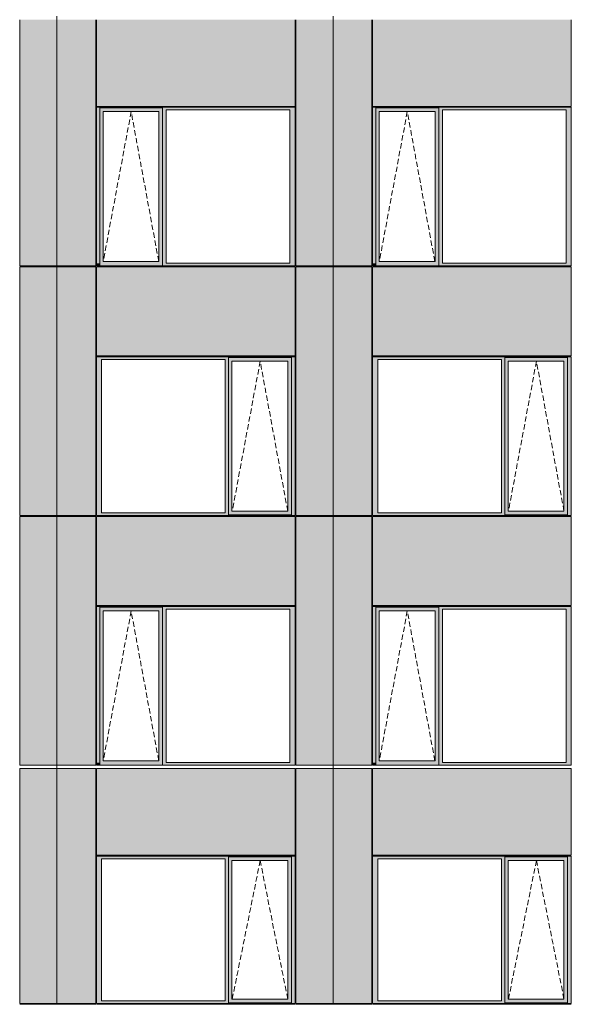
# Model space of a CAD drawing. Header units: millimetres. Extents: x 374857 to 755273, y -2664 to 302042.
# Tile 39 of 48: x 407221 to 414511, y 73939 to 86954. Entities that reach past the tile are written whole.
import ezdxf

# ---------------------------------------------------------------- set-up
doc = ezdxf.new("R2010")
doc.units = ezdxf.units.MM
doc.header["$MEASUREMENT"] = 0
doc.linetypes.add('OO_EOIAAY', pattern=[105.833361, 70.555568, -35.277793])
for name, color, linetype, lineweight in [('0_Ном._пера__1', 7, 'Continuous', 0), ('0_Ном._пера__120', 7, 'Continuous', 0), ('_0 фасадные панели-1_Ном._пера__1', 7, 'Continuous', 0), ('АР-Стены_внешние_.АР_Ном._пера__1', 7, 'Continuous', 0)]:
    doc.layers.add(name, color=color, linetype=linetype, lineweight=lineweight)
doc.layers.add('АР-Стены_внешние_.АР_Ном._пера__214', color=7, linetype='Continuous', lineweight=0, true_color=0xe2eaf1)

msp = doc.modelspace()

# ---------------------------------------------------------------- hatches: boundary and pattern name
at = {"layer": '0_Ном._пера__1', "linetype": 'Continuous', "lineweight": 0, "true_color": 0x000000}
for points in [[(410860.14, 85798.425), (408235.81, 85798.425), (408235.81, 85763.425), (408278.566, 85763.425), (408278.566, 85788.425), (409110.297, 85788.425), (409110.297, 85763.425), (409158.533, 85763.425), (410790.929, 85763.425), (410860.14, 85763.425)], [(408278.566, 85788.425), (408278.566, 85738.425), (408324.259, 85738.425), (409060.861, 85738.425), (409110.297, 85738.425), (409110.297, 85788.425)], [(414510.711, 85798.425), (411884.805, 85798.425), (411884.805, 85763.425), (411927.561, 85763.425), (411927.561, 85788.425), (412759.293, 85788.425), (412759.293, 85763.425), (412807.529, 85763.425), (414441.5, 85763.425), (414510.711, 85763.425)], [(411927.561, 85788.425), (411927.561, 85738.425), (411973.255, 85738.425), (412709.856, 85738.425), (412759.293, 85738.425), (412759.293, 85788.425)], [(408278.566, 83733.425), (408278.566, 85763.425), (408235.81, 85763.425), (408235.81, 83733.425)], [(408278.566, 85738.425), (408278.566, 83758.425), (408324.259, 83758.425), (408324.259, 85738.425)], [(409110.297, 85738.425), (409061.61, 85738.425), (409061.61, 83758.425), (409110.297, 83758.425)], [(409110.297, 85763.425), (409110.297, 83733.425), (409158.533, 83733.425), (409158.533, 85763.425)], [(410790.929, 83733.425), (410860.14, 83733.425), (410860.14, 85763.425), (410790.929, 85763.425)], [(411927.561, 83733.425), (411927.561, 85763.425), (411884.805, 85763.425), (411884.805, 83733.425)], [(411927.561, 85738.425), (411927.561, 83758.425), (411973.255, 83758.425), (411973.255, 85738.425)], [(412759.293, 85738.425), (412710.605, 85738.425), (412710.605, 83758.425), (412759.293, 83758.425)], [(412759.293, 85763.425), (412759.293, 83733.425), (412807.529, 83733.425), (412807.529, 85763.425)], [(414441.5, 83733.425), (414510.711, 83733.425), (414510.711, 85763.425), (414441.5, 85763.425)], [(408235.81, 83733.425), (408235.81, 83698.425), (408244.261, 83698.425), (408278.566, 83698.425), (408278.566, 83733.425)], [(408278.566, 83758.425), (408278.566, 83698.425), (409110.297, 83698.425), (409110.297, 83758.425), (409060.861, 83758.425), (408324.259, 83758.425)], [(409110.297, 83733.425), (409110.297, 83698.425), (410850.265, 83698.425), (410860.14, 83698.425), (410860.14, 83733.425), (410790.929, 83733.425), (409158.533, 83733.425)], [(411884.805, 83733.425), (411884.805, 83698.425), (411893.256, 83698.425), (411927.561, 83698.425), (411927.561, 83733.425)], [(411927.561, 83758.425), (411927.561, 83698.425), (412759.293, 83698.425), (412759.293, 83758.425), (412709.856, 83758.425), (411973.255, 83758.425)], [(412759.293, 83733.425), (412759.293, 83698.425), (414500.836, 83698.425), (414510.711, 83698.425), (414510.711, 83733.425), (414441.5, 83733.425), (412807.529, 83733.425)], [(408235.81, 82463.425), (408303.284, 82463.425), (409935.68, 82463.425), (409980.173, 82463.425), (409980.173, 82488.425), (410811.904, 82488.425), (410811.904, 82463.425), (410860.14, 82463.425), (410860.14, 82498.425), (408235.81, 82498.425)], [(408303.284, 80433.425), (408303.284, 82463.425), (408235.81, 82463.425), (408235.81, 80433.425)], [(409980.173, 82463.425), (409935.68, 82463.425), (409935.68, 80433.425), (409980.173, 80433.425)], [(409980.173, 82488.425), (409980.173, 82438.425), (410025.866, 82438.425), (410762.468, 82438.425), (410811.904, 82438.425), (410811.904, 82488.425)], [(409980.173, 82438.425), (409980.173, 80458.425), (410025.866, 80458.425), (410025.866, 82438.425)], [(410811.904, 82438.425), (410763.217, 82438.425), (410763.217, 80458.425), (410811.904, 80458.425)], [(410811.904, 80433.425), (410860.14, 80433.425), (410860.14, 82463.425), (410811.904, 82463.425)], [(411884.805, 82463.425), (411952.28, 82463.425), (413586.251, 82463.425), (413630.744, 82463.425), (413630.744, 82488.425), (414462.475, 82488.425), (414462.475, 82463.425), (414510.711, 82463.425), (414510.711, 82498.425), (411884.805, 82498.425)], [(411952.28, 80433.425), (411952.28, 82463.425), (411884.805, 82463.425), (411884.805, 80433.425)], [(413630.744, 82463.425), (413586.251, 82463.425), (413586.251, 80433.425), (413630.744, 80433.425)], [(413630.744, 82488.425), (413630.744, 82438.425), (413676.437, 82438.425), (414413.039, 82438.425), (414462.475, 82438.425), (414462.475, 82488.425)], [(413630.744, 82438.425), (413630.744, 80458.425), (413676.437, 80458.425), (413676.437, 82438.425)], [(414462.475, 82438.425), (414413.787, 82438.425), (414413.787, 80458.425), (414462.475, 80458.425)], [(414462.475, 80433.425), (414510.711, 80433.425), (414510.711, 82463.425), (414462.475, 82463.425)], [(409980.173, 80458.425), (409980.173, 80408.425), (410811.904, 80408.425), (410811.904, 80458.425), (410762.468, 80458.425), (410025.866, 80458.425)], [(413630.744, 80458.425), (413630.744, 80408.425), (414462.475, 80408.425), (414462.475, 80458.425), (414413.039, 80458.425), (413676.437, 80458.425)], [(408303.284, 80433.425), (408235.81, 80433.425), (408235.81, 80398.425), (410860.14, 80398.425), (410860.14, 80433.425), (410811.904, 80433.425), (410811.904, 80408.425), (409980.173, 80408.425), (409980.173, 80433.425), (409935.68, 80433.425)], [(411952.28, 80433.425), (411884.805, 80433.425), (411884.805, 80398.425), (414510.711, 80398.425), (414510.711, 80433.425), (414462.475, 80433.425), (414462.475, 80408.425), (413630.744, 80408.425), (413630.744, 80433.425), (413586.251, 80433.425)], [(410860.14, 79198.425), (408235.81, 79198.425), (408235.81, 79163.425), (408278.566, 79163.425), (408278.566, 79188.425), (409110.297, 79188.425), (409110.297, 79163.425), (409158.533, 79163.425), (410790.929, 79163.425), (410860.14, 79163.425)], [(408278.566, 77133.704), (408278.566, 79163.425), (408235.81, 79163.425), (408235.81, 77133.704)], [(408278.566, 79188.425), (408278.566, 79138.425), (408324.259, 79138.425), (409060.861, 79138.425), (409110.297, 79138.425), (409110.297, 79188.425)], [(408278.566, 79138.425), (408278.566, 77158.704), (408324.259, 77158.704), (408324.259, 79138.425)], [(409110.297, 79138.425), (409061.61, 79138.425), (409061.61, 77158.704), (409110.297, 77158.704)], [(409110.297, 79163.425), (409110.297, 77133.704), (409158.533, 77133.704), (409158.533, 79163.425)], [(410790.929, 77133.704), (410860.14, 77133.704), (410860.14, 79163.425), (410790.929, 79163.425)], [(414510.711, 79198.425), (411884.805, 79198.425), (411884.805, 79163.425), (411927.561, 79163.425), (411927.561, 79188.425), (412759.293, 79188.425), (412759.293, 79163.425), (412807.529, 79163.425), (414441.5, 79163.425), (414510.711, 79163.425)], [(411927.561, 77133.704), (411927.561, 79163.425), (411884.805, 79163.425), (411884.805, 77133.704)], [(411927.561, 79188.425), (411927.561, 79138.425), (411973.255, 79138.425), (412709.856, 79138.425), (412759.293, 79138.425), (412759.293, 79188.425)], [(411927.561, 79138.425), (411927.561, 77158.704), (411973.255, 77158.704), (411973.255, 79138.425)], [(412759.293, 79138.425), (412710.605, 79138.425), (412710.605, 77158.704), (412759.293, 77158.704)], [(412759.293, 79163.425), (412759.293, 77133.704), (412807.529, 77133.704), (412807.529, 79163.425)], [(414441.5, 77133.704), (414510.711, 77133.704), (414510.711, 79163.425), (414441.5, 79163.425)], [(408235.81, 77133.704), (408235.81, 77098.704), (408244.261, 77098.704), (408278.566, 77098.704), (408278.566, 77133.704)], [(408278.566, 77158.704), (408278.566, 77098.704), (409110.297, 77098.704), (409110.297, 77158.704), (409060.861, 77158.704), (408324.259, 77158.704)], [(409110.297, 77133.704), (409110.297, 77098.704), (410850.265, 77098.704), (410860.14, 77098.704), (410860.14, 77133.704), (410790.929, 77133.704), (409158.533, 77133.704)], [(411884.805, 77133.704), (411884.805, 77098.704), (411893.256, 77098.704), (411927.561, 77098.704), (411927.561, 77133.704)], [(411927.561, 77158.704), (411927.561, 77098.704), (412759.293, 77098.704), (412759.293, 77158.704), (412709.856, 77158.704), (411973.255, 77158.704)], [(412759.293, 77133.704), (412759.293, 77098.704), (414500.836, 77098.704), (414510.711, 77098.704), (414510.711, 77133.704), (414441.5, 77133.704), (412807.529, 77133.704)], [(408235.81, 75863.697), (408303.284, 75863.697), (409935.68, 75863.697), (409980.173, 75863.697), (409980.173, 75888.697), (410811.904, 75888.697), (410811.904, 75863.697), (410860.14, 75863.697), (410860.14, 75898.697), (408235.81, 75898.697)], [(409980.173, 75888.697), (409980.173, 75838.697), (410025.866, 75838.697), (410762.468, 75838.697), (410811.904, 75838.697), (410811.904, 75888.697)], [(411884.805, 75863.697), (411952.28, 75863.697), (413586.251, 75863.697), (413630.744, 75863.697), (413630.744, 75888.697), (414462.475, 75888.697), (414462.475, 75863.697), (414510.711, 75863.697), (414510.711, 75898.697), (411884.805, 75898.697)], [(413630.744, 75888.697), (413630.744, 75838.697), (413676.437, 75838.697), (414413.039, 75838.697), (414462.475, 75838.697), (414462.475, 75888.697)], [(408303.284, 73983.697), (408303.284, 75863.697), (408235.81, 75863.697), (408235.81, 73983.697)], [(409980.173, 75863.697), (409935.68, 75863.697), (409935.68, 73983.697), (409980.173, 73983.697)], [(409980.173, 75838.697), (409980.173, 74008.697), (410025.866, 74008.697), (410025.866, 75838.697)], [(410811.904, 75838.697), (410763.217, 75838.697), (410763.217, 74008.697), (410811.904, 74008.697)], [(410811.904, 73983.697), (410860.14, 73983.697), (410860.14, 75863.697), (410811.904, 75863.697)], [(411952.28, 73983.697), (411952.28, 75863.697), (411884.805, 75863.697), (411884.805, 73983.697)], [(413630.744, 75863.697), (413586.251, 75863.697), (413586.251, 73983.697), (413630.744, 73983.697)], [(413630.744, 75838.697), (413630.744, 74008.697), (413676.437, 74008.697), (413676.437, 75838.697)], [(414462.475, 75838.697), (414413.787, 75838.697), (414413.787, 74008.697), (414462.475, 74008.697)], [(414462.475, 73983.697), (414510.711, 73983.697), (414510.711, 75863.697), (414462.475, 75863.697)], [(408303.284, 73983.697), (408235.81, 73983.697), (408235.81, 73948.697), (410860.14, 73948.697), (410860.14, 73983.697), (410811.904, 73983.697), (410811.904, 73958.697), (409980.173, 73958.697), (409980.173, 73983.697), (409935.68, 73983.697)], [(409980.173, 74008.697), (409980.173, 73958.697), (410811.904, 73958.697), (410811.904, 74008.697), (410762.468, 74008.697), (410025.866, 74008.697)], [(411952.28, 73983.697), (411884.805, 73983.697), (411884.805, 73948.697), (414510.711, 73948.697), (414510.711, 73983.697), (414462.475, 73983.697), (414462.475, 73958.697), (413630.744, 73958.697), (413630.744, 73983.697), (413586.251, 73983.697)], [(413630.744, 74008.697), (413630.744, 73958.697), (414462.475, 73958.697), (414462.475, 74008.697), (414413.039, 74008.697), (413676.437, 74008.697)]]:
    msp.add_hatch(color=18, dxfattribs=at).paths.add_polyline_path(points)
at = {"layer": 'АР-Стены_внешние_.АР_Ном._пера__214', "linetype": 'Continuous', "lineweight": 0, "true_color": 0xe5e8eb}
for points in [[(407221.144, 86953.676), (407221.144, 83698.425), (407712.894, 83698.425), (407712.894, 86953.676)], [(407712.895, 86953.676), (407712.895, 83698.425), (408225.81, 83698.425), (408225.81, 86953.676)], [(410860.139, 86953.752), (408235.81, 86953.752), (408235.81, 85808.425), (410860.139, 85808.425)], [(410870.14, 86953.676), (410870.14, 83698.425), (411361.89, 83698.425), (411361.89, 86953.676)], [(411361.89, 86953.676), (411361.89, 83698.425), (411874.805, 83698.425), (411874.805, 86953.676)], [(414510.71, 86953.752), (411884.805, 86953.752), (411884.805, 85808.425), (414510.71, 85808.425)], [(407221.144, 83688.425), (407221.144, 80398.425), (407712.894, 80398.425), (407712.894, 83688.425)], [(407712.895, 83688.425), (407712.895, 80398.425), (408225.814, 80398.425), (408225.814, 83688.425)], [(408235.81, 82508.425), (410860.139, 82508.425), (410860.139, 83688.425), (408235.81, 83688.425)], [(410870.14, 83688.425), (410870.14, 80398.425), (411361.89, 80398.425), (411361.89, 83688.425)], [(411361.89, 83688.425), (411361.89, 80398.425), (411874.809, 80398.425), (411874.809, 83688.425)], [(411884.805, 82508.425), (414510.71, 82508.425), (414510.71, 83688.425), (411884.805, 83688.425)], [(407221.144, 80388.348), (407221.144, 77098.704), (407712.894, 77098.704), (407712.894, 80388.348)], [(407712.895, 80388.348), (407712.895, 77098.704), (408225.81, 77098.704), (408225.81, 80388.348)], [(410860.139, 80388.425), (408235.81, 80388.425), (408235.81, 79208.425), (410860.139, 79208.425)], [(410870.14, 80388.348), (410870.14, 77098.704), (411361.89, 77098.704), (411361.89, 80388.348)], [(411361.89, 80388.348), (411361.89, 77098.704), (411874.805, 77098.704), (411874.805, 80388.348)], [(414510.71, 80388.425), (411884.805, 80388.425), (411884.805, 79208.425), (414510.71, 79208.425)], [(407221.144, 77053.704), (407221.144, 73948.697), (407712.894, 73948.697), (407712.894, 77053.704)], [(407712.895, 77053.704), (407712.895, 73948.697), (408225.814, 73948.697), (408225.814, 77053.704)], [(408235.81, 75908.697), (410860.139, 75908.697), (410860.139, 77053.704), (408235.81, 77053.704)], [(410870.14, 77053.704), (410870.14, 73948.697), (411361.89, 73948.697), (411361.89, 77053.704)], [(411361.89, 77053.704), (411361.89, 73948.697), (411874.809, 73948.697), (411874.809, 77053.704)], [(411884.805, 75908.697), (414510.71, 75908.697), (414510.71, 77053.704), (411884.805, 77053.704)]]:
    msp.add_hatch(color=254, dxfattribs=at).paths.add_polyline_path(points)

# ---------------------------------------------------------------- linework, layer by layer
at = {"layer": '0_Ном._пера__120', "color": 7, "linetype": 'OO_EOIAAY', "lineweight": 0}
for p, q in [((408694.029, 85738.425), (408325.008, 83758.425)), ((409058.253, 83758.425), (408694.029, 85738.425)), ((412343.024, 85738.425), (411974.003, 83758.425)), ((412707.248, 83758.425), (412343.024, 85738.425)), ((410398.993, 82438.425), (410029.972, 80458.425)), ((410763.217, 80458.425), (410398.993, 82438.425)), ((414049.563, 82438.425), (413680.543, 80458.425)), ((414413.787, 80458.425), (414049.563, 82438.425)), ((408694.029, 79138.425), (408325.008, 77158.704)), ((409058.253, 77158.704), (408694.029, 79138.425)), ((412343.024, 79138.425), (411974.003, 77158.704)), ((412707.248, 77158.704), (412343.024, 79138.425)), ((410398.993, 75838.697), (410029.972, 74008.697)), ((410763.217, 74008.697), (410398.993, 75838.697)), ((414049.563, 75838.697), (413680.543, 74008.697)), ((414413.787, 74008.697), (414049.563, 75838.697))]:
    msp.add_line(p, q, dxfattribs=at)
at = {"layer": '_0 фасадные панели-1_Ном._пера__1', "color": 7, "linetype": 'Continuous', "lineweight": 0}
for p, q in [((407712.894, 83698.425), (407712.894, 86953.676)), ((407712.894, 86953.676), (407712.894, 83698.425)), ((408235.81, 85808.425), (408235.81, 86953.752)), ((410860.139, 85808.425), (410860.139, 86953.752)), ((411361.89, 83698.425), (411361.89, 86953.676)), ((411361.89, 86953.676), (411361.89, 83698.425)), ((411884.805, 85808.425), (411884.805, 86953.752)), ((414510.71, 85808.425), (414510.71, 86953.752)), ((407712.893, 83698.425), (407221.144, 83698.425)), ((407712.894, 83688.425), (407221.144, 83688.425)), ((407221.147, 80398.425), (407221.147, 83688.425)), ((407712.894, 83688.425), (407221.149, 83688.425)), ((407712.894, 80398.425), (407712.894, 83688.425)), ((407712.894, 83688.425), (407712.894, 80398.425)), ((408225.81, 83698.425), (407712.895, 83698.425)), ((408225.814, 83688.425), (407712.895, 83688.425)), ((408225.81, 83688.425), (407712.895, 83688.425)), ((410850.265, 83698.425), (408235.81, 83698.425)), ((408235.81, 82508.425), (408235.81, 83688.425)), ((410860.14, 83688.425), (408235.81, 83688.425)), ((410860.139, 83688.425), (408235.81, 83688.425)), ((410852.654, 83698.425), (410860.139, 83698.425)), ((410860.139, 82508.425), (410860.139, 83688.425)), ((411361.89, 83698.425), (410870.14, 83698.425)), ((411361.89, 83688.425), (410870.14, 83688.425)), ((410870.143, 80398.425), (410870.143, 83688.425)), ((411361.89, 83688.425), (410870.145, 83688.425)), ((411874.805, 83698.425), (411361.89, 83698.425)), ((411361.89, 80398.425), (411361.89, 83688.425)), ((411874.809, 83688.425), (411361.89, 83688.425)), ((411361.89, 83688.425), (411361.89, 80398.425)), ((411874.805, 83688.425), (411361.89, 83688.425)), ((414500.836, 83698.425), (411884.805, 83698.425)), ((411884.805, 82508.425), (411884.805, 83688.425)), ((414510.711, 83688.425), (411884.805, 83688.425)), ((414510.71, 83688.425), (411884.805, 83688.425)), ((414503.225, 83698.425), (414510.71, 83698.425)), ((414510.71, 82508.425), (414510.71, 83688.425)), ((407712.894, 80398.425), (407221.144, 80398.425)), ((407711.157, 80388.425), (407221.144, 80388.425)), ((408225.814, 80398.425), (407712.894, 80398.425)), ((407712.894, 77098.704), (407712.894, 80388.348)), ((407712.894, 80388.348), (407712.894, 77098.704)), ((408225.81, 80388.425), (407712.895, 80388.425)), ((410860.14, 80388.425), (408235.81, 80388.425)), ((408235.81, 79208.425), (408235.81, 80388.425)), ((410852.654, 80398.425), (410860.139, 80398.425)), ((410852.654, 80398.425), (410860.139, 80398.425)), ((410860.139, 79208.425), (410860.139, 80388.425)), ((411361.89, 80398.425), (410870.14, 80398.425)), ((411360.154, 80388.425), (410870.14, 80388.425)), ((411874.809, 80398.425), (411361.89, 80398.425)), ((411874.805, 80388.425), (411361.89, 80388.425)), ((411361.89, 77098.704), (411361.89, 80388.348)), ((411361.89, 80388.348), (411361.89, 77098.704)), ((414510.711, 80388.425), (411884.805, 80388.425)), ((411884.805, 79208.425), (411884.805, 80388.425)), ((414503.225, 80398.425), (414510.71, 80398.425)), ((414503.225, 80398.425), (414510.71, 80398.425)), ((414510.71, 79208.425), (414510.71, 80388.425)), ((407712.893, 77098.704), (407221.144, 77098.704)), ((407221.147, 73948.697), (407221.147, 77053.704)), ((407712.894, 77098.704), (407221.149, 77098.704)), ((407712.894, 77053.704), (407221.149, 77053.704)), ((408225.466, 77098.704), (407712.894, 77098.704)), ((407712.894, 73948.697), (407712.894, 77053.704)), ((407712.894, 77053.704), (407712.894, 73948.697)), ((408225.81, 77098.704), (407712.895, 77098.704)), ((408225.814, 77053.704), (407712.895, 77053.704)), ((410850.265, 77098.704), (408235.81, 77098.704)), ((410860.139, 77098.516), (408235.81, 77098.516)), ((408235.81, 75908.697), (408235.81, 77053.704)), ((410860.139, 77053.704), (408235.81, 77053.704)), ((410852.654, 77098.704), (410860.139, 77098.704)), ((410860.139, 75908.697), (410860.139, 77053.704)), ((411361.89, 77098.704), (410870.14, 77098.704)), ((410870.143, 73948.697), (410870.143, 77053.704)), ((411361.89, 77098.704), (410870.145, 77098.704)), ((411361.89, 77053.704), (410870.145, 77053.704)), ((411874.461, 77098.704), (411361.89, 77098.704)), ((411874.805, 77098.704), (411361.89, 77098.704)), ((411361.89, 73948.697), (411361.89, 77053.704)), ((411874.809, 77053.704), (411361.89, 77053.704)), ((411361.89, 77053.704), (411361.89, 73948.697)), ((414500.836, 77098.704), (411884.805, 77098.704)), ((414510.71, 77098.516), (411884.805, 77098.516)), ((411884.805, 75908.697), (411884.805, 77053.704)), ((414510.71, 77053.704), (411884.805, 77053.704)), ((414503.225, 77098.704), (414510.71, 77098.704)), ((414510.71, 75908.697), (414510.71, 77053.704)), ((407712.894, 73948.697), (407221.144, 73948.697)), ((407711.157, 73938.621), (407221.144, 73938.621)), ((408225.814, 73948.697), (407712.894, 73948.697)), ((408225.81, 73938.621), (407712.895, 73938.621)), ((410860.14, 73938.621), (408235.81, 73938.621)), ((410852.654, 73948.697), (410860.139, 73948.697)), ((411361.89, 73948.697), (410870.14, 73948.697)), ((411360.154, 73938.621), (410870.14, 73938.621)), ((411874.809, 73948.697), (411361.89, 73948.697)), ((411874.805, 73938.621), (411361.89, 73938.621)), ((414510.711, 73938.621), (411884.805, 73938.621)), ((414503.225, 73948.697), (414510.71, 73948.697))]:
    msp.add_line(p, q, dxfattribs=at)
at = {"layer": 'АР-Стены_внешние_.АР_Ном._пера__1', "color": 7, "linetype": 'Continuous', "lineweight": 0}
for p, q in [((407221.144, 83698.425), (407221.144, 86953.676)), ((407712.894, 86953.676), (407712.894, 86998.676)), ((408225.81, 86953.676), (408225.81, 83698.425)), ((410870.14, 83698.425), (410870.14, 86953.676)), ((411361.89, 86953.676), (411361.89, 86998.676)), ((411874.805, 86953.676), (411874.805, 83698.425)), ((410860.139, 85808.425), (408235.81, 85808.425)), ((410860.14, 85798.425), (408235.81, 85798.425)), ((408235.81, 85798.425), (408235.81, 85763.425)), ((408278.566, 85788.425), (409110.297, 85788.425)), ((408278.566, 85763.425), (408278.566, 85788.425)), ((409110.297, 85738.425), (409110.297, 85788.425)), ((410860.14, 85763.425), (410860.14, 85798.425)), ((414510.71, 85808.425), (411884.805, 85808.425)), ((414510.711, 85798.425), (411884.805, 85798.425)), ((411884.805, 85798.425), (411884.805, 85763.425)), ((411927.561, 85788.425), (412759.293, 85788.425)), ((411927.561, 85763.425), (411927.561, 85788.425)), ((412759.293, 85738.425), (412759.293, 85788.425)), ((414510.711, 85763.425), (414510.711, 85798.425)), ((408235.81, 85763.425), (408235.81, 83733.425)), ((408278.566, 85763.425), (408278.566, 83733.425)), ((408324.259, 83758.425), (408324.259, 85738.425)), ((408324.259, 85738.425), (408325.008, 85738.425)), ((409061.61, 85738.425), (408325.008, 85738.425)), ((409061.61, 83758.425), (409061.61, 85738.425)), ((409110.297, 83758.425), (409110.297, 85738.425)), ((409158.533, 83733.425), (409158.533, 85763.425)), ((409158.533, 85763.425), (410790.929, 85763.425)), ((410790.929, 85763.425), (410790.929, 83733.425)), ((410860.14, 83733.425), (410860.14, 85763.425)), ((411884.805, 85763.425), (411884.805, 83733.425)), ((411927.561, 85763.425), (411927.561, 83733.425)), ((411973.255, 83758.425), (411973.255, 85738.425)), ((411973.255, 85738.425), (411974.003, 85738.425)), ((412710.605, 85738.425), (411974.003, 85738.425)), ((412710.605, 83758.425), (412710.605, 85738.425)), ((412759.293, 83758.425), (412759.293, 85738.425)), ((412807.529, 83733.425), (412807.529, 85763.425)), ((412807.529, 85763.425), (414441.5, 85763.425)), ((414441.5, 85763.425), (414441.5, 83733.425)), ((414510.711, 83733.425), (414510.711, 85763.425)), ((407712.895, 83698.425), (407712.895, 83688.425)), ((408225.814, 80398.425), (408225.814, 83688.425)), ((408235.81, 83733.425), (408235.81, 83698.425)), ((408278.566, 83733.425), (408278.566, 83698.425)), ((408325.008, 83758.425), (408324.259, 83758.425)), ((408325.008, 83758.425), (409061.61, 83758.425)), ((409110.297, 83698.425), (409110.297, 83758.425)), ((410790.929, 83733.425), (409158.533, 83733.425)), ((410820.422, 83698.425), (410860.14, 83698.425)), ((410860.14, 83698.425), (410860.14, 83733.425)), ((411361.89, 83698.425), (411361.89, 83688.425)), ((411874.809, 80398.425), (411874.809, 83688.425)), ((411884.805, 83733.425), (411884.805, 83698.425)), ((411927.561, 83733.425), (411927.561, 83698.425)), ((411974.003, 83758.425), (411973.255, 83758.425)), ((411974.003, 83758.425), (412710.605, 83758.425)), ((412759.293, 83698.425), (412759.293, 83758.425)), ((414441.5, 83733.425), (412807.529, 83733.425)), ((414470.993, 83698.425), (414510.711, 83698.425)), ((414510.711, 83698.425), (414510.711, 83733.425)), ((408235.81, 82508.425), (410860.139, 82508.425)), ((408235.81, 82463.425), (408235.81, 82498.425)), ((408235.81, 82498.425), (410860.14, 82498.425)), ((408235.81, 80433.425), (408235.81, 82463.425)), ((408303.284, 82463.425), (408303.284, 80433.425)), ((409935.68, 82463.425), (408303.284, 82463.425)), ((409935.68, 80433.425), (409935.68, 82463.425)), ((410811.904, 82488.425), (409980.173, 82488.425)), ((409980.173, 82488.425), (409980.173, 82463.425)), ((409980.173, 82463.425), (409980.173, 80433.425)), ((410025.866, 82438.425), (410025.866, 80458.425)), ((410026.615, 82438.425), (410025.866, 82438.425)), ((410026.615, 82438.425), (410763.217, 82438.425)), ((410763.217, 82438.425), (410763.217, 80458.425)), ((410811.904, 82488.425), (410811.904, 82438.425)), ((410811.904, 82438.425), (410811.904, 80458.425)), ((410860.14, 82498.425), (410860.14, 82463.425)), ((410860.14, 82463.425), (410860.14, 80433.425)), ((411884.805, 82508.425), (414510.71, 82508.425)), ((411884.805, 82463.425), (411884.805, 82498.425)), ((411884.805, 82498.425), (414510.711, 82498.425)), ((411884.805, 80433.425), (411884.805, 82463.425)), ((411952.28, 82463.425), (411952.28, 80433.425)), ((413586.251, 82463.425), (411952.28, 82463.425)), ((413586.251, 80433.425), (413586.251, 82463.425)), ((414462.475, 82488.425), (413630.744, 82488.425)), ((413630.744, 82488.425), (413630.744, 82463.425)), ((413630.744, 82463.425), (413630.744, 80433.425)), ((413676.437, 82438.425), (413676.437, 80458.425)), ((413677.186, 82438.425), (413676.437, 82438.425)), ((413677.186, 82438.425), (414413.787, 82438.425)), ((414413.787, 82438.425), (414413.787, 80458.425)), ((414462.475, 82488.425), (414462.475, 82438.425)), ((414462.475, 82438.425), (414462.475, 80458.425)), ((414510.711, 82498.425), (414510.711, 82463.425)), ((414510.711, 82463.425), (414510.711, 80433.425)), ((410025.866, 80458.425), (410026.615, 80458.425)), ((410763.217, 80458.425), (410026.615, 80458.425)), ((410811.904, 80458.425), (410811.904, 80408.425)), ((413676.437, 80458.425), (413677.186, 80458.425)), ((414413.787, 80458.425), (413677.186, 80458.425)), ((414462.475, 80458.425), (414462.475, 80408.425)), ((407221.144, 77098.704), (407221.144, 80388.348)), ((407712.894, 80398.425), (407712.894, 80388.348)), ((407712.894, 80388.348), (407712.894, 80398.425)), ((408225.81, 80388.348), (408225.81, 77098.704)), ((408235.81, 80398.425), (408235.81, 80433.425)), ((410860.14, 80398.425), (408235.81, 80398.425)), ((410860.14, 80398.425), (408235.81, 80398.425)), ((408303.284, 80433.425), (409935.68, 80433.425)), ((409980.173, 80433.425), (409980.173, 80408.425)), ((409980.173, 80408.425), (410811.904, 80408.425)), ((410860.14, 80433.425), (410860.14, 80398.425)), ((410870.14, 77098.704), (410870.14, 80388.348)), ((411361.89, 80398.425), (411361.89, 80388.348)), ((411361.89, 80388.348), (411361.89, 80398.425)), ((411874.805, 80388.348), (411874.805, 77098.704)), ((411884.805, 80398.425), (411884.805, 80433.425)), ((414510.711, 80398.425), (411884.805, 80398.425)), ((414510.711, 80398.425), (411884.805, 80398.425)), ((411952.28, 80433.425), (413586.251, 80433.425)), ((413630.744, 80433.425), (413630.744, 80408.425)), ((413630.744, 80408.425), (414462.475, 80408.425)), ((414510.711, 80433.425), (414510.711, 80398.425)), ((410860.139, 79208.425), (408235.81, 79208.425)), ((410860.14, 79198.425), (408235.81, 79198.425)), ((408235.81, 79198.425), (408235.81, 79163.425)), ((408235.81, 79163.425), (408235.81, 77133.704)), ((408278.566, 79188.425), (409110.297, 79188.425)), ((408278.566, 79163.425), (408278.566, 79188.425)), ((408278.566, 79163.425), (408278.566, 77133.704)), ((408324.259, 77158.704), (408324.259, 79138.425)), ((408324.259, 79138.425), (408325.008, 79138.425)), ((409061.61, 79138.425), (408325.008, 79138.425)), ((409061.61, 77158.704), (409061.61, 79138.425)), ((409110.297, 79138.425), (409110.297, 79188.425)), ((409110.297, 77158.704), (409110.297, 79138.425)), ((409158.533, 77133.704), (409158.533, 79163.425)), ((409158.533, 79163.425), (410790.929, 79163.425)), ((410790.929, 79163.425), (410790.929, 77133.704)), ((410860.14, 79163.425), (410860.14, 79198.425)), ((410860.14, 77133.704), (410860.14, 79163.425)), ((414510.71, 79208.425), (411884.805, 79208.425)), ((414510.711, 79198.425), (411884.805, 79198.425)), ((411884.805, 79198.425), (411884.805, 79163.425)), ((411884.805, 79163.425), (411884.805, 77133.704)), ((411927.561, 79188.425), (412759.293, 79188.425)), ((411927.561, 79163.425), (411927.561, 79188.425)), ((411927.561, 79163.425), (411927.561, 77133.704)), ((411973.255, 77158.704), (411973.255, 79138.425)), ((411973.255, 79138.425), (411974.003, 79138.425)), ((412710.605, 79138.425), (411974.003, 79138.425)), ((412710.605, 77158.704), (412710.605, 79138.425)), ((412759.293, 79138.425), (412759.293, 79188.425)), ((412759.293, 77158.704), (412759.293, 79138.425)), ((412807.529, 77133.704), (412807.529, 79163.425)), ((412807.529, 79163.425), (414441.5, 79163.425)), ((414441.5, 79163.425), (414441.5, 77133.704)), ((414510.711, 79163.425), (414510.711, 79198.425)), ((414510.711, 77133.704), (414510.711, 79163.425)), ((407712.894, 77098.704), (407712.894, 77053.704)), ((407712.894, 77053.704), (407712.894, 77098.704)), ((408225.814, 73948.697), (408225.814, 77053.704)), ((408235.81, 77133.704), (408235.81, 77098.704)), ((408278.566, 77133.704), (408278.566, 77098.704)), ((408325.008, 77158.704), (408324.259, 77158.704)), ((408325.008, 77158.704), (409061.61, 77158.704)), ((409110.297, 77098.704), (409110.297, 77158.704)), ((410790.929, 77133.704), (409158.533, 77133.704)), ((410820.422, 77098.704), (410860.14, 77098.704)), ((410860.14, 77098.704), (410860.14, 77133.704)), ((411361.89, 77098.704), (411361.89, 77053.704)), ((411361.89, 77053.704), (411361.89, 77098.704)), ((411874.809, 73948.697), (411874.809, 77053.704)), ((411884.805, 77133.704), (411884.805, 77098.704)), ((411927.561, 77133.704), (411927.561, 77098.704)), ((411974.003, 77158.704), (411973.255, 77158.704)), ((411974.003, 77158.704), (412710.605, 77158.704)), ((412759.293, 77098.704), (412759.293, 77158.704)), ((414441.5, 77133.704), (412807.529, 77133.704)), ((414470.993, 77098.704), (414510.711, 77098.704)), ((414510.711, 77098.704), (414510.711, 77133.704)), ((408235.81, 75908.697), (410860.139, 75908.697)), ((408235.81, 75863.697), (408235.81, 75898.697)), ((408235.81, 75898.697), (410860.14, 75898.697)), ((410811.904, 75888.697), (409980.173, 75888.697)), ((409980.173, 75888.697), (409980.173, 75863.697)), ((410811.904, 75888.697), (410811.904, 75838.697)), ((410860.14, 75898.697), (410860.14, 75863.697)), ((411884.805, 75908.697), (414510.71, 75908.697)), ((411884.805, 75863.697), (411884.805, 75898.697)), ((411884.805, 75898.697), (414510.711, 75898.697)), ((414462.475, 75888.697), (413630.744, 75888.697)), ((413630.744, 75888.697), (413630.744, 75863.697)), ((414462.475, 75888.697), (414462.475, 75838.697)), ((414510.711, 75898.697), (414510.711, 75863.697)), ((408235.81, 73983.697), (408235.81, 75863.697)), ((408303.284, 75863.697), (408303.284, 73983.697)), ((409935.68, 75863.697), (408303.284, 75863.697)), ((409935.68, 73983.697), (409935.68, 75863.697)), ((409980.173, 75863.697), (409980.173, 73983.697)), ((410025.866, 75838.697), (410025.866, 74008.697)), ((410026.615, 75838.697), (410025.866, 75838.697)), ((410026.615, 75838.697), (410763.217, 75838.697)), ((410763.217, 75838.697), (410763.217, 74008.697)), ((410811.904, 75838.697), (410811.904, 74008.697)), ((410860.14, 75863.697), (410860.14, 73983.697)), ((411884.805, 73983.697), (411884.805, 75863.697)), ((411952.28, 75863.697), (411952.28, 73983.697)), ((413586.251, 75863.697), (411952.28, 75863.697)), ((413586.251, 73983.697), (413586.251, 75863.697)), ((413630.744, 75863.697), (413630.744, 73983.697)), ((413676.437, 75838.697), (413676.437, 74008.697)), ((413677.186, 75838.697), (413676.437, 75838.697)), ((413677.186, 75838.697), (414413.787, 75838.697)), ((414413.787, 75838.697), (414413.787, 74008.697)), ((414462.475, 75838.697), (414462.475, 74008.697)), ((414510.711, 75863.697), (414510.711, 73983.697)), ((407712.894, 73948.697), (407712.894, 73938.621)), ((407712.894, 73938.621), (407712.894, 73948.697)), ((408235.81, 73948.697), (408235.81, 73983.697)), ((410860.14, 73948.697), (408235.81, 73948.697)), ((408303.284, 73983.697), (409935.68, 73983.697)), ((409980.173, 73983.697), (409980.173, 73958.697)), ((409980.173, 73958.697), (410811.904, 73958.697)), ((410025.866, 74008.697), (410026.615, 74008.697)), ((410763.217, 74008.697), (410026.615, 74008.697)), ((410811.904, 74008.697), (410811.904, 73958.697)), ((410860.14, 73983.697), (410860.14, 73948.697)), ((411361.89, 73948.697), (411361.89, 73938.621)), ((411361.89, 73938.621), (411361.89, 73948.697)), ((411884.805, 73948.697), (411884.805, 73983.697)), ((414510.711, 73948.697), (411884.805, 73948.697)), ((411952.28, 73983.697), (413586.251, 73983.697)), ((413630.744, 73983.697), (413630.744, 73958.697)), ((413630.744, 73958.697), (414462.475, 73958.697)), ((413676.437, 74008.697), (413677.186, 74008.697)), ((414413.787, 74008.697), (413677.186, 74008.697)), ((414462.475, 74008.697), (414462.475, 73958.697)), ((414510.711, 73983.697), (414510.711, 73948.697))]:
    msp.add_line(p, q, dxfattribs=at)

doc.saveas('drawing.dxf')
